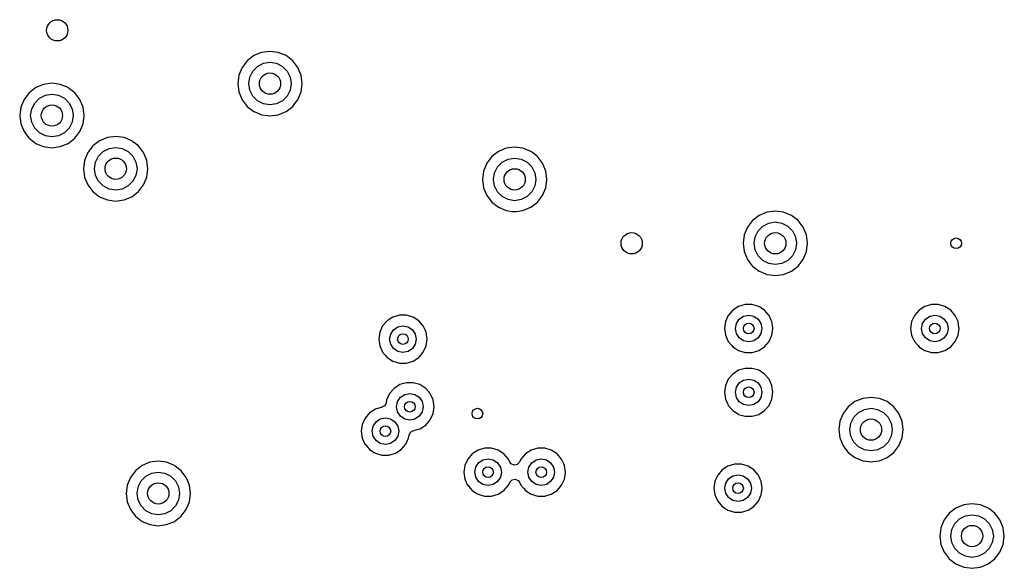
# Model space of a CAD drawing. Extents: x 0.4 to 10.6, y -8.1 to -0.4.
# Tile 21 of 29: x 6.1 to 6.8, y -2 to -1.6. Entities that reach past the tile are written whole.
import ezdxf

# ---------------------------------------------------------------- set-up
doc = ezdxf.new("R2010")
doc.units = 0
doc.header["$MEASUREMENT"] = 0
doc.layers.add('BLACK', color=7, linetype='CONTINUOUS')

msp = doc.modelspace()

# ---------------------------------------------------------------- linework, layer by layer
at = {"layer": 'BLACK', "linetype": 'CONTINUOUS'}
for p, q in [((6.25591, -1.61001), (6.24973, -1.61082)), ((6.26208, -1.61082), (6.25591, -1.61001)), ((6.25591, -1.61001), (6.25591, -1.61001)), ((6.23904, -1.617), (6.23525, -1.62194)), ((6.24398, -1.61321), (6.23904, -1.617)), ((6.23904, -1.617), (6.23904, -1.617)), ((6.24973, -1.61083), (6.24398, -1.61321)), ((6.24398, -1.61321), (6.24398, -1.61321)), ((6.24973, -1.61082), (6.24973, -1.61083)), ((6.26208, -1.61083), (6.26208, -1.61082)), ((6.26783, -1.61321), (6.26208, -1.61083)), ((6.26909, -1.61417), (6.26783, -1.61321)), ((6.27277, -1.617), (6.26909, -1.61417)), ((6.27656, -1.62194), (6.27277, -1.617)), ((6.27277, -1.617), (6.27277, -1.617)), ((6.27277, -1.617), (6.27277, -1.617)), ((6.27277, -1.617), (6.27277, -1.617)), ((6.27277, -1.617), (6.27277, -1.617)), ((6.23525, -1.62194), (6.23287, -1.62769)), ((6.23525, -1.62194), (6.23525, -1.62194)), ((6.24093, -1.62899), (6.24317, -1.6246)), ((6.24317, -1.6246), (6.24665, -1.62112)), ((6.24665, -1.62112), (6.25104, -1.61888)), ((6.25104, -1.61888), (6.25591, -1.61811)), ((6.25591, -1.61811), (6.26077, -1.61888)), ((6.26077, -1.61888), (6.26516, -1.62112)), ((6.26516, -1.62112), (6.26865, -1.6246)), ((6.26865, -1.6246), (6.27088, -1.62899)), ((6.27782, -1.62498), (6.27656, -1.62194)), ((6.27656, -1.62194), (6.27656, -1.62194)), ((6.27894, -1.62769), (6.27782, -1.62498)), ((6.23287, -1.62769), (6.23206, -1.63386)), ((6.23287, -1.62769), (6.23287, -1.62769)), ((6.24016, -1.63386), (6.24093, -1.62899)), ((6.27088, -1.62899), (6.27165, -1.63386)), ((6.27975, -1.63386), (6.27894, -1.62769)), ((6.08257, -1.63683), (6.07763, -1.64062)), ((6.08832, -1.63445), (6.08257, -1.63683)), ((6.08257, -1.63683), (6.08257, -1.63683)), ((6.09449, -1.63363), (6.08832, -1.63445)), ((6.08832, -1.63445), (6.08832, -1.63445)), ((6.09619, -1.63386), (6.09449, -1.63363)), ((6.09449, -1.63363), (6.09449, -1.63363)), ((6.10066, -1.63445), (6.09619, -1.63386)), ((6.10641, -1.63683), (6.10066, -1.63445)), ((6.10066, -1.63445), (6.10066, -1.63445)), ((6.10752, -1.63768), (6.10641, -1.63683)), ((6.10641, -1.63683), (6.10641, -1.63683)), ((6.10641, -1.63683), (6.10641, -1.63683)), ((6.11135, -1.64062), (6.10752, -1.63768)), ((6.23206, -1.63386), (6.23206, -1.63386)), ((6.23206, -1.63386), (6.23287, -1.64003)), ((6.24093, -1.63872), (6.24016, -1.63386)), ((6.24317, -1.64311), (6.24093, -1.63872)), ((6.27088, -1.63872), (6.26865, -1.64311)), ((6.27165, -1.63386), (6.27088, -1.63872)), ((6.27894, -1.64003), (6.27975, -1.63386)), ((6.07384, -1.64556), (6.07146, -1.65131)), ((6.07763, -1.64062), (6.07384, -1.64556)), ((6.07384, -1.64556), (6.07384, -1.64556)), ((6.07763, -1.64062), (6.07763, -1.64062)), ((6.08175, -1.64822), (6.08523, -1.64474)), ((6.08523, -1.64474), (6.08962, -1.6425)), ((6.08962, -1.6425), (6.09449, -1.64173)), ((6.09449, -1.64173), (6.09935, -1.6425)), ((6.09935, -1.6425), (6.10374, -1.64474)), ((6.10374, -1.64474), (6.10723, -1.64822)), ((6.11514, -1.64556), (6.11135, -1.64062)), ((6.11135, -1.64062), (6.11135, -1.64062)), ((6.11135, -1.64062), (6.11135, -1.64062)), ((6.11135, -1.64062), (6.11135, -1.64062)), ((6.11135, -1.64062), (6.11135, -1.64062)), ((6.11565, -1.64678), (6.11514, -1.64556)), ((6.11514, -1.64556), (6.11514, -1.64556)), ((6.11752, -1.65131), (6.11565, -1.64678)), ((6.23287, -1.64003), (6.23287, -1.64003)), ((6.23287, -1.64003), (6.23525, -1.64578)), ((6.23525, -1.64578), (6.23525, -1.64578)), ((6.23525, -1.64578), (6.23904, -1.65072)), ((6.24665, -1.6466), (6.24317, -1.64311)), ((6.25104, -1.64884), (6.24665, -1.6466)), ((6.26516, -1.6466), (6.26077, -1.64884)), ((6.26865, -1.64311), (6.26516, -1.6466)), ((6.27362, -1.64961), (6.27656, -1.64578)), ((6.27656, -1.64578), (6.27894, -1.64003)), ((6.07145, -1.65131), (6.07064, -1.65748)), ((6.07146, -1.65131), (6.07145, -1.65131)), ((6.07874, -1.65748), (6.07951, -1.65261)), ((6.07951, -1.65261), (6.08175, -1.64822)), ((6.10723, -1.64822), (6.10947, -1.65261)), ((6.10947, -1.65261), (6.11024, -1.65748)), ((6.11833, -1.65748), (6.11752, -1.65131)), ((6.23904, -1.65072), (6.23904, -1.65072)), ((6.23904, -1.65072), (6.24398, -1.65451)), ((6.25591, -1.64961), (6.25104, -1.64884)), ((6.26077, -1.64884), (6.25591, -1.64961)), ((6.26783, -1.65451), (6.27277, -1.65072)), ((6.27277, -1.65072), (6.27362, -1.64961)), ((6.07064, -1.65748), (6.07064, -1.65748)), ((6.07064, -1.65748), (6.07145, -1.66365)), ((6.07951, -1.66235), (6.07874, -1.65748)), ((6.11024, -1.65748), (6.10947, -1.66235)), ((6.11752, -1.66365), (6.11833, -1.65748)), ((6.24398, -1.65451), (6.24398, -1.65451)), ((6.24398, -1.65451), (6.24398, -1.65451)), ((6.24398, -1.65451), (6.24705, -1.65578)), ((6.24705, -1.65578), (6.24973, -1.65689)), ((6.24973, -1.65689), (6.25421, -1.65748)), ((6.25421, -1.65748), (6.25591, -1.6577)), ((6.25591, -1.6577), (6.2576, -1.65748)), ((6.25591, -1.6577), (6.25591, -1.6577)), ((6.25591, -1.6577), (6.25591, -1.6577)), ((6.2576, -1.65748), (6.26208, -1.65689)), ((6.26208, -1.65689), (6.26783, -1.65451)), ((6.07145, -1.66365), (6.07146, -1.66365)), ((6.07146, -1.66365), (6.07384, -1.6694)), ((6.08175, -1.66674), (6.07951, -1.66235)), ((6.08523, -1.67022), (6.08175, -1.66674)), ((6.10723, -1.66674), (6.10374, -1.67022)), ((6.10947, -1.66235), (6.10723, -1.66674)), ((6.11514, -1.6694), (6.11752, -1.66365)), ((6.07384, -1.6694), (6.07384, -1.6694)), ((6.07384, -1.6694), (6.07722, -1.67382)), ((6.07722, -1.67382), (6.07763, -1.67434)), ((6.07763, -1.67434), (6.08257, -1.67813)), ((6.08962, -1.67246), (6.08523, -1.67022)), ((6.09449, -1.67323), (6.08962, -1.67246)), ((6.09935, -1.67246), (6.09449, -1.67323)), ((6.10374, -1.67022), (6.09935, -1.67246)), ((6.10641, -1.67813), (6.11135, -1.67434)), ((6.11135, -1.67434), (6.11514, -1.6694)), ((6.12981, -1.6762), (6.12487, -1.67999)), ((6.13556, -1.67382), (6.12981, -1.6762)), ((6.12981, -1.6762), (6.12981, -1.6762)), ((6.14173, -1.673), (6.13556, -1.67382)), ((6.13556, -1.67382), (6.13556, -1.67382)), ((6.1479, -1.67382), (6.14173, -1.673)), ((6.14173, -1.673), (6.14173, -1.673)), ((6.15366, -1.6762), (6.1479, -1.67382)), ((6.1479, -1.67382), (6.1479, -1.67382)), ((6.1542, -1.67661), (6.15366, -1.6762)), ((6.15366, -1.6762), (6.15366, -1.6762)), ((6.15366, -1.6762), (6.15366, -1.6762)), ((6.08257, -1.67813), (6.08257, -1.67813)), ((6.08257, -1.67813), (6.08257, -1.67813)), ((6.08257, -1.67813), (6.08563, -1.6794)), ((6.08563, -1.6794), (6.08832, -1.68051)), ((6.08832, -1.68051), (6.09295, -1.68112)), ((6.09295, -1.68112), (6.09449, -1.68133)), ((6.09449, -1.68133), (6.09572, -1.68116)), ((6.09449, -1.68133), (6.09449, -1.68133)), ((6.09449, -1.68133), (6.09449, -1.68133)), ((6.09572, -1.68116), (6.10066, -1.68051)), ((6.10066, -1.68051), (6.10641, -1.67813)), ((6.12487, -1.67999), (6.12108, -1.68493)), ((6.12487, -1.67999), (6.12487, -1.67999)), ((6.13248, -1.68411), (6.13687, -1.68187)), ((6.13687, -1.68187), (6.14173, -1.6811)), ((6.14173, -1.6811), (6.1466, -1.68187)), ((6.1466, -1.68187), (6.15099, -1.68411)), ((6.15859, -1.67999), (6.1542, -1.67661)), ((6.16238, -1.68493), (6.15859, -1.67999)), ((6.15859, -1.67999), (6.15859, -1.67999)), ((6.15859, -1.67999), (6.15859, -1.67999)), ((6.15859, -1.67999), (6.15859, -1.67999)), ((6.15859, -1.67999), (6.15859, -1.67999)), ((6.43084, -1.68169), (6.42509, -1.68407)), ((6.43701, -1.68088), (6.43084, -1.68169)), ((6.43084, -1.68169), (6.43084, -1.68169)), ((6.44318, -1.68169), (6.43701, -1.68088)), ((6.43701, -1.68088), (6.43701, -1.68088)), ((6.44893, -1.68407), (6.44318, -1.68169)), ((6.44318, -1.68169), (6.44318, -1.68169)), ((6.1187, -1.69068), (6.11789, -1.69685)), ((6.12108, -1.68493), (6.1187, -1.69068)), ((6.1187, -1.69068), (6.1187, -1.69068)), ((6.12108, -1.68493), (6.12108, -1.68493)), ((6.12676, -1.69198), (6.12899, -1.68759)), ((6.12899, -1.68759), (6.13248, -1.68411)), ((6.15099, -1.68411), (6.15447, -1.68759)), ((6.15447, -1.68759), (6.15671, -1.69198)), ((6.16446, -1.68994), (6.16238, -1.68493)), ((6.16238, -1.68493), (6.16238, -1.68493)), ((6.16477, -1.69068), (6.16446, -1.68994)), ((6.16558, -1.69685), (6.16477, -1.69068)), ((6.42015, -1.68786), (6.41636, -1.6928)), ((6.42509, -1.68407), (6.42015, -1.68786)), ((6.42015, -1.68786), (6.42015, -1.68786)), ((6.42509, -1.68407), (6.42509, -1.68407)), ((6.42775, -1.69198), (6.43214, -1.68975)), ((6.43214, -1.68975), (6.43701, -1.68898)), ((6.43701, -1.68898), (6.44187, -1.68975)), ((6.44187, -1.68975), (6.44626, -1.69198)), ((6.45034, -1.68515), (6.44893, -1.68407)), ((6.44893, -1.68407), (6.44893, -1.68407)), ((6.44893, -1.68407), (6.44893, -1.68407)), ((6.45387, -1.68786), (6.45034, -1.68515)), ((6.45766, -1.6928), (6.45387, -1.68786)), ((6.45387, -1.68786), (6.45387, -1.68786)), ((6.45387, -1.68786), (6.45387, -1.68786)), ((6.45387, -1.68786), (6.45387, -1.68786)), ((6.45387, -1.68786), (6.45387, -1.68786)), ((6.11789, -1.69685), (6.11789, -1.69685)), ((6.11789, -1.69685), (6.1187, -1.70302)), ((6.12598, -1.69685), (6.12676, -1.69198)), ((6.12676, -1.70172), (6.12598, -1.69685)), ((6.15671, -1.69198), (6.15748, -1.69685)), ((6.15748, -1.69685), (6.15671, -1.70172)), ((6.16477, -1.70302), (6.16558, -1.69685)), ((6.41636, -1.6928), (6.41397, -1.69855)), ((6.41636, -1.6928), (6.41636, -1.6928)), ((6.42203, -1.69986), (6.42427, -1.69547)), ((6.42427, -1.69547), (6.42775, -1.69198)), ((6.44626, -1.69198), (6.44975, -1.69547)), ((6.44975, -1.69547), (6.45199, -1.69986)), ((6.4596, -1.69749), (6.45766, -1.6928)), ((6.45766, -1.6928), (6.45766, -1.6928)), ((6.46004, -1.69855), (6.4596, -1.69749)), ((6.1187, -1.70302), (6.1187, -1.70302)), ((6.1187, -1.70302), (6.12108, -1.70877)), ((6.12899, -1.70611), (6.12676, -1.70172)), ((6.15671, -1.70172), (6.15447, -1.70611)), ((6.16238, -1.70877), (6.16406, -1.70472)), ((6.16406, -1.70472), (6.16477, -1.70302)), ((6.41397, -1.69855), (6.41316, -1.70472)), ((6.41316, -1.70472), (6.41316, -1.70472)), ((6.41316, -1.70472), (6.41397, -1.7109)), ((6.41397, -1.69855), (6.41397, -1.69855)), ((6.42126, -1.70472), (6.42203, -1.69986)), ((6.42203, -1.70959), (6.42126, -1.70472)), ((6.45199, -1.69986), (6.45276, -1.70472)), ((6.45276, -1.70472), (6.45199, -1.70959)), ((6.46085, -1.70472), (6.46004, -1.69855)), ((6.46004, -1.7109), (6.46085, -1.70472)), ((6.12108, -1.70877), (6.12108, -1.70877)), ((6.12108, -1.70877), (6.12403, -1.71262)), ((6.12403, -1.71262), (6.12487, -1.71371)), ((6.13248, -1.70959), (6.12899, -1.70611)), ((6.13687, -1.71183), (6.13248, -1.70959)), ((6.14173, -1.7126), (6.13687, -1.71183)), ((6.1466, -1.71183), (6.14173, -1.7126)), ((6.15099, -1.70959), (6.1466, -1.71183)), ((6.15447, -1.70611), (6.15099, -1.70959)), ((6.15859, -1.71371), (6.16238, -1.70877)), ((6.41397, -1.7109), (6.41397, -1.7109)), ((6.41397, -1.7109), (6.41636, -1.71665)), ((6.42427, -1.71398), (6.42203, -1.70959)), ((6.45199, -1.70959), (6.44975, -1.71398)), ((6.45771, -1.71654), (6.46004, -1.7109)), ((6.12487, -1.71371), (6.12981, -1.7175)), ((6.12981, -1.7175), (6.13556, -1.71988)), ((6.13556, -1.71988), (6.14019, -1.72049)), ((6.14297, -1.72053), (6.1479, -1.71988)), ((6.1479, -1.71988), (6.15366, -1.7175)), ((6.15366, -1.7175), (6.15859, -1.71371)), ((6.41636, -1.71665), (6.41636, -1.71665)), ((6.41636, -1.71665), (6.41884, -1.71988)), ((6.41884, -1.71988), (6.42015, -1.72159)), ((6.42775, -1.71746), (6.42427, -1.71398)), ((6.43214, -1.7197), (6.42775, -1.71746)), ((6.43701, -1.72047), (6.43214, -1.7197)), ((6.44187, -1.7197), (6.43701, -1.72047)), ((6.44626, -1.71746), (6.44187, -1.7197)), ((6.44975, -1.71398), (6.44626, -1.71746)), ((6.45387, -1.72159), (6.45766, -1.71665)), ((6.45766, -1.71665), (6.45771, -1.71654)), ((6.14019, -1.72049), (6.14173, -1.7207)), ((6.14173, -1.7207), (6.14297, -1.72053)), ((6.14173, -1.7207), (6.14173, -1.7207)), ((6.14173, -1.7207), (6.14173, -1.7207)), ((6.42015, -1.72159), (6.42509, -1.72538)), ((6.42509, -1.72538), (6.43084, -1.72776)), ((6.44318, -1.72776), (6.44893, -1.72538)), ((6.44893, -1.72538), (6.45387, -1.72159)), ((6.43084, -1.72776), (6.43546, -1.72837)), ((6.43546, -1.72837), (6.43701, -1.72857)), ((6.43701, -1.72857), (6.43824, -1.72841)), ((6.43701, -1.72857), (6.43701, -1.72857)), ((6.43701, -1.72857), (6.43701, -1.72857)), ((6.43824, -1.72841), (6.44318, -1.72776)), ((6.618, -1.73132), (6.61306, -1.73511)), ((6.62375, -1.72894), (6.618, -1.73132)), ((6.618, -1.73132), (6.618, -1.73132)), ((6.62992, -1.72812), (6.62375, -1.72894)), ((6.62375, -1.72894), (6.62375, -1.72894)), ((6.63609, -1.72894), (6.62992, -1.72812)), ((6.62992, -1.72812), (6.62992, -1.72812)), ((6.64184, -1.73132), (6.63609, -1.72894)), ((6.63609, -1.72894), (6.63609, -1.72894)), ((6.64678, -1.73511), (6.64184, -1.73132)), ((6.60927, -1.74005), (6.60689, -1.7458)), ((6.61306, -1.73511), (6.60927, -1.74005)), ((6.60927, -1.74005), (6.60927, -1.74005)), ((6.61306, -1.73511), (6.61306, -1.73511)), ((6.61718, -1.74271), (6.62066, -1.73923)), ((6.62066, -1.73923), (6.62505, -1.73699)), ((6.62505, -1.73699), (6.62992, -1.73622)), ((6.62992, -1.73622), (6.63479, -1.73699)), ((6.63479, -1.73699), (6.63918, -1.73923)), ((6.63918, -1.73923), (6.64266, -1.74271)), ((6.65057, -1.74005), (6.64678, -1.73511)), ((6.64678, -1.73511), (6.64678, -1.73511)), ((6.64678, -1.73511), (6.64678, -1.73511)), ((6.64678, -1.73511), (6.64678, -1.73511)), ((6.64678, -1.73511), (6.64678, -1.73511)), ((6.65202, -1.74354), (6.65057, -1.74005)), ((6.65057, -1.74005), (6.65057, -1.74005)), ((6.60689, -1.7458), (6.60608, -1.75197)), ((6.60689, -1.7458), (6.60689, -1.7458)), ((6.61417, -1.75197), (6.61494, -1.7471)), ((6.61494, -1.7471), (6.61718, -1.74271)), ((6.64266, -1.74271), (6.6449, -1.7471)), ((6.6449, -1.7471), (6.64567, -1.75197)), ((6.65225, -1.74409), (6.65202, -1.74354)), ((6.65295, -1.7458), (6.65225, -1.74409)), ((6.65377, -1.75197), (6.65295, -1.7458)), ((6.60608, -1.75197), (6.60608, -1.75197)), ((6.60608, -1.75197), (6.60689, -1.75814)), ((6.61494, -1.75683), (6.61417, -1.75197)), ((6.64567, -1.75197), (6.6449, -1.75683)), ((6.65295, -1.75814), (6.65377, -1.75197)), ((6.60689, -1.75814), (6.60689, -1.75814)), ((6.60689, -1.75814), (6.60927, -1.76389)), ((6.61718, -1.76122), (6.61494, -1.75683)), ((6.62066, -1.76471), (6.61718, -1.76122)), ((6.64266, -1.76122), (6.63918, -1.76471)), ((6.6449, -1.75683), (6.64266, -1.76122)), ((6.65057, -1.76389), (6.65295, -1.75814)), ((6.60927, -1.76389), (6.60927, -1.76389)), ((6.60927, -1.76389), (6.61266, -1.76831)), ((6.61266, -1.76831), (6.61306, -1.76883)), ((6.61306, -1.76883), (6.618, -1.77262)), ((6.62505, -1.76695), (6.62066, -1.76471)), ((6.62992, -1.76772), (6.62505, -1.76695)), ((6.63479, -1.76695), (6.62992, -1.76772)), ((6.63918, -1.76471), (6.63479, -1.76695)), ((6.64184, -1.77262), (6.64678, -1.76883)), ((6.64678, -1.76883), (6.65057, -1.76389)), ((6.618, -1.77262), (6.618, -1.77262)), ((6.618, -1.77262), (6.618, -1.77262)), ((6.618, -1.77262), (6.61985, -1.77338)), ((6.61985, -1.77338), (6.62375, -1.775)), ((6.62375, -1.775), (6.62822, -1.77559)), ((6.62822, -1.77559), (6.62992, -1.77581)), ((6.62992, -1.77581), (6.63162, -1.77559)), ((6.62992, -1.77581), (6.62992, -1.77581)), ((6.62992, -1.77581), (6.62992, -1.77581)), ((6.63162, -1.77559), (6.63609, -1.775)), ((6.63609, -1.775), (6.64184, -1.77262)), ((6.60279, -1.79866), (6.5985, -1.80142)), ((6.60769, -1.79722), (6.60279, -1.79866)), ((6.60279, -1.79866), (6.60279, -1.79866)), ((6.61279, -1.79722), (6.60769, -1.79722)), ((6.60769, -1.79722), (6.60769, -1.79722)), ((6.61755, -1.79862), (6.61279, -1.79722)), ((6.61279, -1.79722), (6.61279, -1.79722)), ((6.61768, -1.79866), (6.61755, -1.79862)), ((6.62197, -1.80142), (6.61768, -1.79866)), ((6.61768, -1.79866), (6.61768, -1.79866)), ((6.61768, -1.79866), (6.61768, -1.79866)), ((6.74059, -1.79866), (6.7363, -1.80142)), ((6.74548, -1.79722), (6.74059, -1.79866)), ((6.74059, -1.79866), (6.74059, -1.79866)), ((6.75058, -1.79722), (6.74548, -1.79722)), ((6.74548, -1.79722), (6.74548, -1.79722)), ((6.75535, -1.79862), (6.75058, -1.79722)), ((6.75058, -1.79722), (6.75058, -1.79722)), ((6.75548, -1.79866), (6.75535, -1.79862)), ((6.75977, -1.80142), (6.75548, -1.79866)), ((6.75548, -1.79866), (6.75548, -1.79866)), ((6.75548, -1.79866), (6.75548, -1.79866)), ((6.34689, -1.80654), (6.3426, -1.80929)), ((6.35178, -1.8051), (6.34689, -1.80654)), ((6.34689, -1.80654), (6.34689, -1.80654)), ((6.35688, -1.8051), (6.35178, -1.8051)), ((6.35178, -1.8051), (6.35178, -1.8051)), ((6.36165, -1.8065), (6.35688, -1.8051)), ((6.35688, -1.8051), (6.35688, -1.8051)), ((6.36177, -1.80654), (6.36165, -1.8065)), ((6.36606, -1.80929), (6.36177, -1.80654)), ((6.36177, -1.80654), (6.36177, -1.80654)), ((6.36177, -1.80654), (6.36177, -1.80654)), ((6.59516, -1.80527), (6.59304, -1.80991)), ((6.5985, -1.80142), (6.59516, -1.80527)), ((6.60328, -1.808), (6.60647, -1.80587)), ((6.60647, -1.80587), (6.61024, -1.80512)), ((6.61024, -1.80512), (6.614, -1.80587)), ((6.614, -1.80587), (6.6172, -1.808)), ((6.62531, -1.80527), (6.62197, -1.80142)), ((6.62197, -1.80142), (6.62197, -1.80142)), ((6.62197, -1.80142), (6.62197, -1.80142)), ((6.62692, -1.80879), (6.62531, -1.80527)), ((6.73296, -1.80527), (6.73084, -1.80991)), ((6.7363, -1.80142), (6.73296, -1.80527)), ((6.74107, -1.808), (6.74426, -1.80587)), ((6.74426, -1.80587), (6.74803, -1.80512)), ((6.74803, -1.80512), (6.7518, -1.80587)), ((6.7518, -1.80587), (6.75499, -1.808)), ((6.76311, -1.80527), (6.75977, -1.80142)), ((6.75977, -1.80142), (6.75977, -1.80142)), ((6.75977, -1.80142), (6.75977, -1.80142)), ((6.76471, -1.80879), (6.76311, -1.80527)), ((6.33926, -1.81315), (6.33714, -1.81779)), ((6.3426, -1.80929), (6.33926, -1.81315)), ((6.34737, -1.81587), (6.35056, -1.81374)), ((6.35056, -1.81374), (6.35433, -1.81299)), ((6.35433, -1.81299), (6.3581, -1.81374)), ((6.3581, -1.81374), (6.36129, -1.81587)), ((6.3694, -1.81315), (6.36606, -1.80929)), ((6.36606, -1.80929), (6.36606, -1.80929)), ((6.36606, -1.80929), (6.36606, -1.80929)), ((6.37023, -1.81496), (6.3694, -1.81315)), ((6.59304, -1.80991), (6.59232, -1.81496)), ((6.60039, -1.81496), (6.60114, -1.81119)), ((6.60114, -1.81119), (6.60328, -1.808)), ((6.6172, -1.808), (6.61933, -1.81119)), ((6.61933, -1.81119), (6.62008, -1.81496)), ((6.62743, -1.80991), (6.62692, -1.80879)), ((6.62807, -1.81437), (6.62743, -1.80991)), ((6.62815, -1.81496), (6.62807, -1.81437)), ((6.73084, -1.80991), (6.73011, -1.81496)), ((6.73819, -1.81496), (6.73894, -1.81119)), ((6.73894, -1.81119), (6.74107, -1.808)), ((6.75499, -1.808), (6.75712, -1.81119)), ((6.75712, -1.81119), (6.75787, -1.81496)), ((6.76522, -1.80991), (6.76471, -1.80879)), ((6.76587, -1.81437), (6.76522, -1.80991)), ((6.76595, -1.81496), (6.76587, -1.81437)), ((6.33714, -1.81779), (6.33641, -1.82283)), ((6.34449, -1.82283), (6.34524, -1.81907)), ((6.34524, -1.81907), (6.34737, -1.81587)), ((6.36129, -1.81587), (6.36342, -1.81907)), ((6.36342, -1.81907), (6.36417, -1.82283)), ((6.37074, -1.81607), (6.37023, -1.81496)), ((6.37152, -1.81779), (6.37074, -1.81607)), ((6.37225, -1.82283), (6.37152, -1.81779)), ((6.59232, -1.81496), (6.59232, -1.81496)), ((6.59232, -1.81496), (6.59304, -1.82001)), ((6.59304, -1.82001), (6.59354, -1.8211)), ((6.59354, -1.8211), (6.59516, -1.82465)), ((6.60114, -1.81873), (6.60039, -1.81496)), ((6.60328, -1.82192), (6.60114, -1.81873)), ((6.60647, -1.82405), (6.60328, -1.82192)), ((6.6172, -1.82192), (6.614, -1.82405)), ((6.61933, -1.81873), (6.6172, -1.82192)), ((6.62008, -1.81496), (6.61933, -1.81873)), ((6.62531, -1.82465), (6.62743, -1.82001)), ((6.62743, -1.82001), (6.62815, -1.81496)), ((6.62815, -1.81496), (6.62815, -1.81496)), ((6.73011, -1.81496), (6.73011, -1.81496)), ((6.73011, -1.81496), (6.73084, -1.82001)), ((6.73084, -1.82001), (6.73134, -1.8211)), ((6.73134, -1.8211), (6.73296, -1.82465)), ((6.73894, -1.81873), (6.73819, -1.81496)), ((6.74107, -1.82192), (6.73894, -1.81873)), ((6.74426, -1.82405), (6.74107, -1.82192)), ((6.75499, -1.82192), (6.7518, -1.82405)), ((6.75712, -1.81873), (6.75499, -1.82192)), ((6.75787, -1.81496), (6.75712, -1.81873)), ((6.76311, -1.82465), (6.76522, -1.82001)), ((6.76522, -1.82001), (6.76595, -1.81496)), ((6.76595, -1.81496), (6.76595, -1.81496)), ((6.33641, -1.82283), (6.33641, -1.82283)), ((6.33641, -1.82283), (6.33714, -1.82788)), ((6.33714, -1.82788), (6.33894, -1.83182)), ((6.34524, -1.8266), (6.34449, -1.82283)), ((6.34737, -1.82979), (6.34524, -1.8266)), ((6.36342, -1.8266), (6.36129, -1.82979)), ((6.36417, -1.82283), (6.36342, -1.8266)), ((6.3694, -1.83252), (6.37152, -1.82788)), ((6.37152, -1.82788), (6.37199, -1.82465)), ((6.37199, -1.82465), (6.37225, -1.82283)), ((6.37225, -1.82283), (6.37225, -1.82283)), ((6.59516, -1.82465), (6.59751, -1.82736)), ((6.59751, -1.82736), (6.5985, -1.8285)), ((6.5985, -1.8285), (6.60043, -1.82974)), ((6.61024, -1.8248), (6.60647, -1.82405)), ((6.614, -1.82405), (6.61024, -1.8248)), ((6.61768, -1.83126), (6.62197, -1.8285)), ((6.62197, -1.8285), (6.62531, -1.82465)), ((6.73296, -1.82465), (6.73531, -1.82736)), ((6.73531, -1.82736), (6.7363, -1.8285)), ((6.7363, -1.8285), (6.73823, -1.82974)), ((6.74803, -1.8248), (6.74426, -1.82405)), ((6.7518, -1.82405), (6.74803, -1.8248)), ((6.75548, -1.83126), (6.75977, -1.8285)), ((6.75977, -1.8285), (6.76311, -1.82465)), ((6.33894, -1.83182), (6.33926, -1.83252)), ((6.33926, -1.83252), (6.3411, -1.83465)), ((6.3411, -1.83465), (6.3426, -1.83638)), ((6.3426, -1.83638), (6.34689, -1.83913)), ((6.35056, -1.83193), (6.34737, -1.82979)), ((6.35433, -1.83268), (6.35056, -1.83193)), ((6.3581, -1.83193), (6.35433, -1.83268)), ((6.36129, -1.82979), (6.3581, -1.83193)), ((6.36177, -1.83913), (6.36606, -1.83638)), ((6.36606, -1.83638), (6.36756, -1.83465)), ((6.36756, -1.83465), (6.3694, -1.83252)), ((6.60043, -1.82974), (6.60279, -1.83126)), ((6.60279, -1.83126), (6.60769, -1.8327)), ((6.60769, -1.8327), (6.60769, -1.8327)), ((6.60769, -1.8327), (6.61279, -1.8327)), ((6.61279, -1.8327), (6.61768, -1.83126)), ((6.61279, -1.8327), (6.61279, -1.8327)), ((6.73823, -1.82974), (6.74059, -1.83126)), ((6.74059, -1.83126), (6.74548, -1.8327)), ((6.74548, -1.8327), (6.74548, -1.8327)), ((6.74548, -1.8327), (6.75058, -1.8327)), ((6.75058, -1.8327), (6.75548, -1.83126)), ((6.75058, -1.8327), (6.75058, -1.8327)), ((6.34689, -1.83913), (6.34689, -1.83913)), ((6.34689, -1.83913), (6.35178, -1.84057)), ((6.35178, -1.84057), (6.35178, -1.84057)), ((6.35178, -1.84057), (6.35688, -1.84057)), ((6.35688, -1.84057), (6.36177, -1.83913)), ((6.35688, -1.84057), (6.35688, -1.84057)), ((6.5985, -1.84866), (6.59516, -1.85252)), ((6.60279, -1.84591), (6.5985, -1.84866)), ((6.60769, -1.84447), (6.60279, -1.84591)), ((6.60279, -1.84591), (6.60279, -1.84591)), ((6.61279, -1.84447), (6.60769, -1.84447)), ((6.60769, -1.84447), (6.60769, -1.84447)), ((6.61768, -1.84591), (6.61279, -1.84447)), ((6.61279, -1.84447), (6.61279, -1.84447)), ((6.62197, -1.84866), (6.61768, -1.84591)), ((6.61768, -1.84591), (6.61768, -1.84591)), ((6.61768, -1.84591), (6.61768, -1.84591)), ((6.61768, -1.84591), (6.61768, -1.84591)), ((6.62531, -1.85252), (6.62197, -1.84866)), ((6.62197, -1.84866), (6.62197, -1.84866)), ((6.62197, -1.84866), (6.62197, -1.84866)), ((6.352, -1.85654), (6.34771, -1.8593)), ((6.35689, -1.85511), (6.352, -1.85654)), ((6.352, -1.85654), (6.352, -1.85654)), ((6.36199, -1.85511), (6.35689, -1.85511)), ((6.35689, -1.85511), (6.35689, -1.85511)), ((6.36688, -1.85654), (6.36199, -1.85511)), ((6.36199, -1.85511), (6.36199, -1.85511)), ((6.36689, -1.85654), (6.36688, -1.85654)), ((6.36688, -1.85654), (6.36688, -1.85654)), ((6.37118, -1.8593), (6.36689, -1.85654)), ((6.36689, -1.85654), (6.36689, -1.85654)), ((6.59304, -1.85716), (6.59232, -1.8622)), ((6.59516, -1.85252), (6.59304, -1.85716)), ((6.60114, -1.85844), (6.60328, -1.85525)), ((6.60328, -1.85525), (6.60647, -1.85311)), ((6.60647, -1.85311), (6.61024, -1.85236)), ((6.61024, -1.85236), (6.614, -1.85311)), ((6.614, -1.85311), (6.6172, -1.85525)), ((6.6172, -1.85525), (6.61933, -1.85844)), ((6.62743, -1.85716), (6.62531, -1.85252)), ((6.62531, -1.85252), (6.62531, -1.85252)), ((6.62815, -1.8622), (6.62743, -1.85716)), ((6.34437, -1.86315), (6.34225, -1.86779)), ((6.34771, -1.8593), (6.34437, -1.86315)), ((6.35248, -1.86588), (6.35567, -1.86375)), ((6.35567, -1.86375), (6.35944, -1.863)), ((6.35944, -1.863), (6.36321, -1.86375)), ((6.36321, -1.86375), (6.3664, -1.86588)), ((6.37369, -1.8622), (6.37118, -1.8593)), ((6.37118, -1.8593), (6.37118, -1.8593)), ((6.37118, -1.8593), (6.37118, -1.8593)), ((6.37452, -1.86315), (6.37369, -1.8622)), ((6.37639, -1.86725), (6.37452, -1.86315)), ((6.59232, -1.8622), (6.59232, -1.8622)), ((6.59232, -1.8622), (6.59304, -1.86725)), ((6.60039, -1.8622), (6.60114, -1.85844)), ((6.60114, -1.86597), (6.60039, -1.8622)), ((6.61933, -1.85844), (6.62008, -1.8622)), ((6.62008, -1.8622), (6.61933, -1.86597)), ((6.62743, -1.86725), (6.62767, -1.86557)), ((6.62767, -1.86557), (6.62815, -1.8622)), ((6.62815, -1.8622), (6.62815, -1.8622)), ((6.34088, -1.87208), (6.33904, -1.87305)), ((6.34194, -1.86992), (6.34088, -1.87208)), ((6.34225, -1.86779), (6.34194, -1.86992)), ((6.3496, -1.87284), (6.35035, -1.86908)), ((6.35035, -1.87661), (6.3496, -1.87284)), ((6.35035, -1.86908), (6.35248, -1.86588)), ((6.3664, -1.86588), (6.36853, -1.86908)), ((6.36853, -1.86908), (6.36928, -1.87284)), ((6.36928, -1.87284), (6.36853, -1.87661)), ((6.37663, -1.86779), (6.37639, -1.86725)), ((6.37736, -1.87284), (6.37663, -1.86779)), ((6.3771, -1.87464), (6.37736, -1.87284)), ((6.37736, -1.87284), (6.37736, -1.87284)), ((6.59304, -1.86725), (6.59478, -1.87104)), ((6.59478, -1.87104), (6.59516, -1.87189)), ((6.59516, -1.87189), (6.59843, -1.87567)), ((6.60328, -1.86916), (6.60114, -1.86597)), ((6.60647, -1.8713), (6.60328, -1.86916)), ((6.61024, -1.87205), (6.60647, -1.8713)), ((6.614, -1.8713), (6.61024, -1.87205)), ((6.6172, -1.86916), (6.614, -1.8713)), ((6.61933, -1.86597), (6.6172, -1.86916)), ((6.62197, -1.87575), (6.62531, -1.87189)), ((6.62531, -1.87189), (6.62743, -1.86725)), ((6.68393, -1.8729), (6.68014, -1.87784)), ((6.68886, -1.86911), (6.68393, -1.8729)), ((6.68393, -1.8729), (6.68393, -1.8729)), ((6.69462, -1.86673), (6.68886, -1.86911)), ((6.68886, -1.86911), (6.68886, -1.86911)), ((6.70079, -1.86592), (6.69462, -1.86673)), ((6.69462, -1.86673), (6.69462, -1.86673)), ((6.70696, -1.86673), (6.70079, -1.86592)), ((6.70079, -1.86592), (6.70079, -1.86592)), ((6.71271, -1.86911), (6.70696, -1.86673)), ((6.70696, -1.86673), (6.70696, -1.86673)), ((6.71765, -1.8729), (6.71271, -1.86911)), ((6.72144, -1.87784), (6.71765, -1.8729)), ((6.71765, -1.8729), (6.71765, -1.8729)), ((6.71765, -1.8729), (6.71765, -1.8729)), ((6.71765, -1.8729), (6.71765, -1.8729)), ((6.71765, -1.8729), (6.71765, -1.8729)), ((6.32961, -1.8774), (6.32627, -1.88125)), ((6.3339, -1.87464), (6.32961, -1.8774)), ((6.33906, -1.87312), (6.3339, -1.87464)), ((6.3339, -1.87464), (6.3339, -1.87464)), ((6.33904, -1.87305), (6.33906, -1.87312)), ((6.35248, -1.8798), (6.35035, -1.87661)), ((6.35567, -1.88194), (6.35248, -1.8798)), ((6.3664, -1.8798), (6.36321, -1.88194)), ((6.36853, -1.87661), (6.3664, -1.8798)), ((6.37452, -1.88253), (6.37663, -1.87789)), ((6.37663, -1.87789), (6.3771, -1.87464)), ((6.59843, -1.87567), (6.5985, -1.87575)), ((6.5985, -1.87575), (6.60186, -1.8779)), ((6.60186, -1.8779), (6.60279, -1.8785)), ((6.60279, -1.8785), (6.60769, -1.87994)), ((6.60769, -1.87994), (6.60769, -1.87994)), ((6.60769, -1.87994), (6.61279, -1.87994)), ((6.61279, -1.87994), (6.61768, -1.8785)), ((6.61279, -1.87994), (6.61279, -1.87994)), ((6.61768, -1.8785), (6.62197, -1.87575)), ((6.68014, -1.87784), (6.67775, -1.88359)), ((6.68014, -1.87784), (6.68014, -1.87784)), ((6.68805, -1.88051), (6.69153, -1.87702)), ((6.69153, -1.87702), (6.69592, -1.87479)), ((6.69592, -1.87479), (6.70079, -1.87402)), ((6.70079, -1.87402), (6.70565, -1.87479)), ((6.70565, -1.87479), (6.71004, -1.87702)), ((6.71004, -1.87702), (6.71353, -1.88051)), ((6.72382, -1.88359), (6.72144, -1.87784)), ((6.72144, -1.87784), (6.72144, -1.87784)), ((6.32415, -1.88589), (6.32343, -1.89094)), ((6.32627, -1.88125), (6.32415, -1.88589)), ((6.3315, -1.89094), (6.33225, -1.88717)), ((6.33225, -1.88717), (6.33439, -1.88398)), ((6.33439, -1.88398), (6.33758, -1.88184)), ((6.33758, -1.88184), (6.34135, -1.88109)), ((6.34135, -1.88109), (6.34511, -1.88184)), ((6.34511, -1.88184), (6.34831, -1.88398)), ((6.34831, -1.88398), (6.35044, -1.88717)), ((6.35044, -1.88717), (6.35119, -1.89094)), ((6.35944, -1.88268), (6.35567, -1.88194)), ((6.36321, -1.88194), (6.35944, -1.88268)), ((6.36688, -1.88914), (6.37118, -1.88638)), ((6.37118, -1.88638), (6.37452, -1.88253)), ((6.67775, -1.88359), (6.67694, -1.88976)), ((6.67775, -1.88359), (6.67775, -1.88359)), ((6.68504, -1.88976), (6.68581, -1.8849)), ((6.68581, -1.8849), (6.68805, -1.88051)), ((6.71353, -1.88051), (6.71576, -1.8849)), ((6.71576, -1.8849), (6.71654, -1.88976)), ((6.72463, -1.88976), (6.72382, -1.88359)), ((6.72382, -1.88359), (6.72382, -1.88359)), ((6.32343, -1.89094), (6.32343, -1.89094)), ((6.32343, -1.89094), (6.32415, -1.89599)), ((6.33225, -1.8947), (6.3315, -1.89094)), ((6.33439, -1.8979), (6.33225, -1.8947)), ((6.35044, -1.8947), (6.34831, -1.8979)), ((6.35119, -1.89094), (6.35044, -1.8947)), ((6.35854, -1.89599), (6.35884, -1.89386)), ((6.35884, -1.89386), (6.35991, -1.8917)), ((6.35991, -1.8917), (6.36174, -1.89073)), ((6.36172, -1.89066), (6.36199, -1.89058)), ((6.36174, -1.89073), (6.36172, -1.89066)), ((6.36199, -1.89058), (6.36477, -1.88976)), ((6.36477, -1.88976), (6.36688, -1.88914)), ((6.67694, -1.88976), (6.67694, -1.88976)), ((6.67694, -1.88976), (6.67775, -1.89594)), ((6.68581, -1.89463), (6.68504, -1.88976)), ((6.68805, -1.89902), (6.68581, -1.89463)), ((6.71576, -1.89463), (6.71353, -1.89902)), ((6.71654, -1.88976), (6.71576, -1.89463)), ((6.72382, -1.89594), (6.72463, -1.88976)), ((6.32415, -1.89599), (6.3262, -1.90046)), ((6.3262, -1.90046), (6.32627, -1.90062)), ((6.32627, -1.90062), (6.32878, -1.90352)), ((6.33758, -1.90003), (6.33439, -1.8979)), ((6.34135, -1.90078), (6.33758, -1.90003)), ((6.34511, -1.90003), (6.34135, -1.90078)), ((6.34831, -1.8979), (6.34511, -1.90003)), ((6.35308, -1.90448), (6.35642, -1.90062)), ((6.35642, -1.90062), (6.35854, -1.89599)), ((6.67775, -1.89594), (6.67775, -1.89594)), ((6.67775, -1.89594), (6.68014, -1.90169)), ((6.68014, -1.90169), (6.68014, -1.90169)), ((6.68014, -1.90169), (6.68299, -1.9054)), ((6.69153, -1.9025), (6.68805, -1.89902)), ((6.71353, -1.89902), (6.71004, -1.9025)), ((6.71765, -1.90663), (6.72144, -1.90169)), ((6.72144, -1.90169), (6.72312, -1.89764)), ((6.72312, -1.89764), (6.72382, -1.89594)), ((6.32878, -1.90352), (6.32961, -1.90448)), ((6.32961, -1.90448), (6.33295, -1.90663)), ((6.33295, -1.90663), (6.3339, -1.90724)), ((6.3339, -1.90724), (6.3388, -1.90867)), ((6.3388, -1.90867), (6.3388, -1.90867)), ((6.3388, -1.90867), (6.3439, -1.90867)), ((6.3439, -1.90867), (6.34879, -1.90724)), ((6.3439, -1.90867), (6.3439, -1.90867)), ((6.34879, -1.90724), (6.35308, -1.90448)), ((6.40559, -1.90772), (6.40225, -1.91157)), ((6.40988, -1.90496), (6.40559, -1.90772)), ((6.41477, -1.90352), (6.40988, -1.90496)), ((6.40988, -1.90496), (6.40988, -1.90496)), ((6.41987, -1.90352), (6.41477, -1.90352)), ((6.41477, -1.90352), (6.41477, -1.90352)), ((6.42477, -1.90496), (6.41987, -1.90352)), ((6.41987, -1.90352), (6.41987, -1.90352)), ((6.42906, -1.90772), (6.42477, -1.90496)), ((6.42477, -1.90496), (6.42477, -1.90496)), ((6.42477, -1.90496), (6.42477, -1.90496)), ((6.42477, -1.90496), (6.42477, -1.90496)), ((6.4324, -1.91157), (6.42906, -1.90772)), ((6.42906, -1.90772), (6.42906, -1.90772)), ((6.42906, -1.90772), (6.42906, -1.90772)), ((6.44496, -1.90772), (6.44162, -1.91157)), ((6.44925, -1.90496), (6.44496, -1.90772)), ((6.45414, -1.90352), (6.44925, -1.90496)), ((6.44925, -1.90496), (6.44925, -1.90496)), ((6.45924, -1.90352), (6.45414, -1.90352)), ((6.45414, -1.90352), (6.45414, -1.90352)), ((6.46414, -1.90496), (6.45924, -1.90352)), ((6.45924, -1.90352), (6.45924, -1.90352)), ((6.46843, -1.90772), (6.46414, -1.90496)), ((6.46414, -1.90496), (6.46414, -1.90496)), ((6.46414, -1.90496), (6.46414, -1.90496)), ((6.46414, -1.90496), (6.46414, -1.90496)), ((6.47177, -1.91157), (6.46843, -1.90772)), ((6.46843, -1.90772), (6.46843, -1.90772)), ((6.46843, -1.90772), (6.46843, -1.90772)), ((6.68299, -1.9054), (6.68393, -1.90663)), ((6.68393, -1.90663), (6.68886, -1.91041)), ((6.69592, -1.90474), (6.69153, -1.9025)), ((6.70079, -1.90551), (6.69592, -1.90474)), ((6.70565, -1.90474), (6.70079, -1.90551)), ((6.71004, -1.9025), (6.70565, -1.90474)), ((6.71271, -1.91041), (6.71765, -1.90663)), ((6.16131, -1.91636), (6.15637, -1.92015)), ((6.16706, -1.91397), (6.16131, -1.91636)), ((6.16131, -1.91636), (6.16131, -1.91636)), ((6.17323, -1.91316), (6.16706, -1.91397)), ((6.16706, -1.91397), (6.16706, -1.91397)), ((6.1794, -1.91397), (6.17323, -1.91316)), ((6.17323, -1.91316), (6.17323, -1.91316)), ((6.18515, -1.91636), (6.1794, -1.91397)), ((6.1794, -1.91397), (6.1794, -1.91397)), ((6.18569, -1.91677), (6.18515, -1.91636)), ((6.18515, -1.91636), (6.18515, -1.91636)), ((6.18515, -1.91636), (6.18515, -1.91636)), ((6.40013, -1.91621), (6.3994, -1.92126)), ((6.40225, -1.91157), (6.40013, -1.91621)), ((6.40823, -1.91749), (6.41036, -1.9143)), ((6.41036, -1.9143), (6.41356, -1.91217)), ((6.41356, -1.91217), (6.41732, -1.91142)), ((6.41732, -1.91142), (6.42109, -1.91217)), ((6.42109, -1.91217), (6.42428, -1.9143)), ((6.42428, -1.9143), (6.42642, -1.91749)), ((6.43346, -1.91391), (6.4324, -1.91157)), ((6.43437, -1.91516), (6.43346, -1.91391)), ((6.43656, -1.91616), (6.43437, -1.91516)), ((6.43892, -1.91568), (6.43656, -1.91616)), ((6.44055, -1.91391), (6.43892, -1.91568)), ((6.44162, -1.91157), (6.44055, -1.91391)), ((6.4476, -1.91749), (6.44973, -1.9143)), ((6.44973, -1.9143), (6.45293, -1.91217)), ((6.45293, -1.91217), (6.45669, -1.91142)), ((6.45669, -1.91142), (6.46046, -1.91217)), ((6.46046, -1.91217), (6.46365, -1.9143)), ((6.46365, -1.9143), (6.46579, -1.91749)), ((6.47338, -1.91511), (6.47177, -1.91157)), ((6.47389, -1.91621), (6.47338, -1.91511)), ((6.47461, -1.92126), (6.47389, -1.91621)), ((6.59981, -1.91533), (6.59492, -1.91677)), ((6.60491, -1.91533), (6.59981, -1.91533)), ((6.59981, -1.91533), (6.59981, -1.91533)), ((6.60904, -1.91655), (6.60491, -1.91533)), ((6.60491, -1.91533), (6.60491, -1.91533)), ((6.60981, -1.91677), (6.60904, -1.91655)), ((6.68886, -1.91041), (6.68886, -1.91041)), ((6.68886, -1.91041), (6.68886, -1.91041)), ((6.68886, -1.91041), (6.69462, -1.9128)), ((6.69462, -1.9128), (6.69462, -1.9128)), ((6.69462, -1.9128), (6.69924, -1.91341)), ((6.69924, -1.91341), (6.70079, -1.91361)), ((6.70079, -1.91361), (6.70202, -1.91345)), ((6.70079, -1.91361), (6.70079, -1.91361)), ((6.70079, -1.91361), (6.70079, -1.91361)), ((6.70202, -1.91345), (6.70696, -1.9128)), ((6.70696, -1.9128), (6.71271, -1.91041)), ((6.15637, -1.92015), (6.15258, -1.92509)), ((6.15637, -1.92015), (6.15637, -1.92015)), ((6.16397, -1.92427), (6.16836, -1.92203)), ((6.16836, -1.92203), (6.17323, -1.92126)), ((6.17323, -1.92126), (6.17809, -1.92203)), ((6.17809, -1.92203), (6.18248, -1.92427)), ((6.19009, -1.92015), (6.18569, -1.91677)), ((6.19094, -1.92126), (6.19009, -1.92015)), ((6.19009, -1.92015), (6.19009, -1.92015)), ((6.19009, -1.92015), (6.19009, -1.92015)), ((6.19009, -1.92015), (6.19009, -1.92015)), ((6.19009, -1.92015), (6.19009, -1.92015)), ((6.19388, -1.92509), (6.19094, -1.92126)), ((6.3994, -1.92126), (6.3994, -1.92126)), ((6.3994, -1.92126), (6.40013, -1.92631)), ((6.40748, -1.92126), (6.40823, -1.91749)), ((6.40823, -1.92503), (6.40748, -1.92126)), ((6.42642, -1.91749), (6.42717, -1.92126)), ((6.42717, -1.92126), (6.42642, -1.92503)), ((6.44685, -1.92126), (6.4476, -1.91749)), ((6.4476, -1.92503), (6.44685, -1.92126)), ((6.46579, -1.91749), (6.46654, -1.92126)), ((6.46654, -1.92126), (6.46579, -1.92503)), ((6.47389, -1.92631), (6.47429, -1.92349)), ((6.47429, -1.92349), (6.47461, -1.92126)), ((6.47461, -1.92126), (6.47461, -1.92126)), ((6.58729, -1.92338), (6.58517, -1.92802)), ((6.59063, -1.91953), (6.58729, -1.92338)), ((6.59492, -1.91677), (6.59063, -1.91953)), ((6.59492, -1.91677), (6.59492, -1.91677)), ((6.5954, -1.92611), (6.5986, -1.92398)), ((6.5986, -1.92398), (6.60236, -1.92323)), ((6.60236, -1.92323), (6.60613, -1.92398)), ((6.60613, -1.92398), (6.60932, -1.92611)), ((6.6141, -1.91953), (6.60981, -1.91677)), ((6.60981, -1.91677), (6.60981, -1.91677)), ((6.60981, -1.91677), (6.60981, -1.91677)), ((6.61744, -1.92338), (6.6141, -1.91953)), ((6.6141, -1.91953), (6.6141, -1.91953)), ((6.6141, -1.91953), (6.6141, -1.91953)), ((6.61877, -1.92631), (6.61744, -1.92338)), ((6.1502, -1.93084), (6.14938, -1.93701)), ((6.15258, -1.92509), (6.1502, -1.93084)), ((6.1502, -1.93084), (6.1502, -1.93084)), ((6.15258, -1.92509), (6.15258, -1.92509)), ((6.15825, -1.93214), (6.16049, -1.92775)), ((6.16049, -1.92775), (6.16397, -1.92427)), ((6.18248, -1.92427), (6.18597, -1.92775)), ((6.18597, -1.92775), (6.18821, -1.93214)), ((6.1951, -1.92802), (6.19388, -1.92509)), ((6.19388, -1.92509), (6.19388, -1.92509)), ((6.19626, -1.93084), (6.1951, -1.92802)), ((6.19707, -1.93701), (6.19626, -1.93084)), ((6.40013, -1.92631), (6.4022, -1.93084)), ((6.4022, -1.93084), (6.40225, -1.93095)), ((6.40225, -1.93095), (6.40409, -1.93307)), ((6.41036, -1.92822), (6.40823, -1.92503)), ((6.41356, -1.93035), (6.41036, -1.92822)), ((6.41732, -1.9311), (6.41356, -1.93035)), ((6.42109, -1.93035), (6.41732, -1.9311)), ((6.42428, -1.92822), (6.42109, -1.93035)), ((6.42642, -1.92503), (6.42428, -1.92822)), ((6.42906, -1.9348), (6.4324, -1.93095)), ((6.4324, -1.93095), (6.43346, -1.92861)), ((6.43346, -1.92861), (6.43509, -1.92684)), ((6.43509, -1.92684), (6.43745, -1.92636)), ((6.43745, -1.92636), (6.43964, -1.92736)), ((6.43964, -1.92736), (6.44055, -1.92861)), ((6.44055, -1.92861), (6.44157, -1.93084)), ((6.44157, -1.93084), (6.44162, -1.93095)), ((6.44162, -1.93095), (6.44346, -1.93307)), ((6.44973, -1.92822), (6.4476, -1.92503)), ((6.45293, -1.93035), (6.44973, -1.92822)), ((6.45669, -1.9311), (6.45293, -1.93035)), ((6.46046, -1.93035), (6.45669, -1.9311)), ((6.46365, -1.92822), (6.46046, -1.93035)), ((6.46579, -1.92503), (6.46365, -1.92822)), ((6.46993, -1.93307), (6.47177, -1.93095)), ((6.47177, -1.93095), (6.47389, -1.92631)), ((6.58517, -1.92802), (6.58444, -1.93307)), ((6.59252, -1.93307), (6.59327, -1.9293)), ((6.59327, -1.9293), (6.5954, -1.92611)), ((6.60932, -1.92611), (6.61146, -1.9293)), ((6.61146, -1.9293), (6.6122, -1.93307)), ((6.61956, -1.92802), (6.61877, -1.92631)), ((6.62028, -1.93307), (6.61956, -1.92802)), ((6.14938, -1.93701), (6.14938, -1.93701)), ((6.14938, -1.93701), (6.1502, -1.94318)), ((6.15748, -1.93701), (6.15825, -1.93214)), ((6.15825, -1.94187), (6.15748, -1.93701)), ((6.18821, -1.93214), (6.18898, -1.93701)), ((6.18898, -1.93701), (6.18821, -1.94187)), ((6.19626, -1.94318), (6.19707, -1.93701)), ((6.40409, -1.93307), (6.40559, -1.9348)), ((6.40559, -1.9348), (6.40902, -1.93701)), ((6.40902, -1.93701), (6.40988, -1.93756)), ((6.40988, -1.93756), (6.41477, -1.939)), ((6.41987, -1.939), (6.42477, -1.93756)), ((6.42477, -1.93756), (6.42906, -1.9348)), ((6.44346, -1.93307), (6.44496, -1.9348)), ((6.44496, -1.9348), (6.44839, -1.93701)), ((6.44839, -1.93701), (6.44925, -1.93756)), ((6.44925, -1.93756), (6.45414, -1.939)), ((6.45924, -1.939), (6.46414, -1.93756)), ((6.46414, -1.93756), (6.46843, -1.9348)), ((6.46843, -1.9348), (6.46993, -1.93307)), ((6.58444, -1.93307), (6.58444, -1.93307)), ((6.58444, -1.93307), (6.58517, -1.93812)), ((6.58517, -1.93812), (6.58557, -1.939)), ((6.59327, -1.93684), (6.59252, -1.93307)), ((6.5954, -1.94003), (6.59327, -1.93684)), ((6.61146, -1.93684), (6.60932, -1.94003)), ((6.6122, -1.93307), (6.61146, -1.93684)), ((6.61744, -1.94276), (6.61956, -1.93812)), ((6.61956, -1.93812), (6.6198, -1.93644)), ((6.6198, -1.93644), (6.62028, -1.93307)), ((6.62028, -1.93307), (6.62028, -1.93307)), ((6.1502, -1.94318), (6.1502, -1.94318)), ((6.1502, -1.94318), (6.15258, -1.94893)), ((6.16049, -1.94626), (6.15825, -1.94187)), ((6.18821, -1.94187), (6.18597, -1.94626)), ((6.19388, -1.94893), (6.19626, -1.94318)), ((6.41477, -1.939), (6.41477, -1.939)), ((6.41477, -1.939), (6.41987, -1.939)), ((6.41987, -1.939), (6.41987, -1.939)), ((6.45414, -1.939), (6.45414, -1.939)), ((6.45414, -1.939), (6.45924, -1.939)), ((6.45924, -1.939), (6.45924, -1.939)), ((6.58557, -1.939), (6.58729, -1.94276)), ((6.58729, -1.94276), (6.58964, -1.94547)), ((6.58964, -1.94547), (6.59063, -1.94661)), ((6.5986, -1.94216), (6.5954, -1.94003)), ((6.60236, -1.94291), (6.5986, -1.94216)), ((6.60613, -1.94216), (6.60236, -1.94291)), ((6.60932, -1.94003), (6.60613, -1.94216)), ((6.6141, -1.94661), (6.61744, -1.94276)), ((6.76942, -1.94547), (6.76367, -1.94785)), ((6.77559, -1.94466), (6.76942, -1.94547)), ((6.76942, -1.94547), (6.76942, -1.94547)), ((6.78176, -1.94547), (6.77559, -1.94466)), ((6.77559, -1.94466), (6.77559, -1.94466)), ((6.78751, -1.94785), (6.78176, -1.94547)), ((6.78176, -1.94547), (6.78176, -1.94547)), ((6.15258, -1.94893), (6.15258, -1.94893)), ((6.15258, -1.94893), (6.15637, -1.95387)), ((6.16397, -1.94975), (6.16049, -1.94626)), ((6.16836, -1.95199), (6.16397, -1.94975)), ((6.17323, -1.95276), (6.16836, -1.95199)), ((6.17809, -1.95199), (6.17323, -1.95276)), ((6.18248, -1.94975), (6.17809, -1.95199)), ((6.18597, -1.94626), (6.18248, -1.94975)), ((6.19009, -1.95387), (6.19388, -1.94893)), ((6.59063, -1.94661), (6.59256, -1.94785)), ((6.59256, -1.94785), (6.59492, -1.94937)), ((6.59492, -1.94937), (6.59981, -1.95081)), ((6.59981, -1.95081), (6.59981, -1.95081)), ((6.59981, -1.95081), (6.60491, -1.95081)), ((6.60491, -1.95081), (6.60981, -1.94937)), ((6.60491, -1.95081), (6.60491, -1.95081)), ((6.60981, -1.94937), (6.6141, -1.94661)), ((6.75873, -1.95164), (6.75494, -1.95658)), ((6.76367, -1.94785), (6.75873, -1.95164)), ((6.75873, -1.95164), (6.75873, -1.95164)), ((6.76367, -1.94785), (6.76367, -1.94785)), ((6.77072, -1.95353), (6.77559, -1.95276)), ((6.77559, -1.95276), (6.78046, -1.95353)), ((6.78892, -1.94893), (6.78751, -1.94785)), ((6.78751, -1.94785), (6.78751, -1.94785)), ((6.78751, -1.94785), (6.78751, -1.94785)), ((6.79245, -1.95164), (6.78892, -1.94893)), ((6.79624, -1.95658), (6.79245, -1.95164)), ((6.79245, -1.95164), (6.79245, -1.95164)), ((6.79245, -1.95164), (6.79245, -1.95164)), ((6.79245, -1.95164), (6.79245, -1.95164)), ((6.79245, -1.95164), (6.79245, -1.95164)), ((6.15637, -1.95387), (6.15637, -1.95387)), ((6.15637, -1.95387), (6.16131, -1.95766)), ((6.16131, -1.95766), (6.16706, -1.96004)), ((6.16706, -1.96004), (6.17169, -1.96065)), ((6.17446, -1.96069), (6.1794, -1.96004)), ((6.1794, -1.96004), (6.18515, -1.95766)), ((6.18515, -1.95766), (6.19009, -1.95387)), ((6.75494, -1.95658), (6.75256, -1.96233)), ((6.75494, -1.95658), (6.75494, -1.95658)), ((6.76061, -1.96364), (6.76285, -1.95925)), ((6.76285, -1.95925), (6.76633, -1.95576)), ((6.76633, -1.95576), (6.77072, -1.95353)), ((6.78046, -1.95353), (6.78485, -1.95576)), ((6.78485, -1.95576), (6.78833, -1.95925)), ((6.78833, -1.95925), (6.79057, -1.96364)), ((6.79767, -1.96004), (6.79624, -1.95658)), ((6.79624, -1.95658), (6.79624, -1.95658)), ((6.79862, -1.96233), (6.79767, -1.96004)), ((6.17169, -1.96065), (6.17323, -1.96085)), ((6.17323, -1.96085), (6.17446, -1.96069)), ((6.17323, -1.96085), (6.17323, -1.96085)), ((6.17323, -1.96085), (6.17323, -1.96085)), ((6.75256, -1.96233), (6.75174, -1.9685)), ((6.75256, -1.96233), (6.75256, -1.96233)), ((6.75984, -1.9685), (6.76061, -1.96364)), ((6.79057, -1.96364), (6.79134, -1.9685)), ((6.79944, -1.9685), (6.79862, -1.96233)), ((6.75174, -1.9685), (6.75174, -1.9685)), ((6.75174, -1.9685), (6.75256, -1.97468)), ((6.75256, -1.97468), (6.75256, -1.97468)), ((6.75256, -1.97468), (6.75494, -1.98043)), ((6.76061, -1.97337), (6.75984, -1.9685)), ((6.76285, -1.97776), (6.76061, -1.97337)), ((6.79057, -1.97337), (6.78833, -1.97776)), ((6.79134, -1.9685), (6.79057, -1.97337)), ((6.79624, -1.98043), (6.79862, -1.97468)), ((6.79862, -1.97468), (6.79944, -1.9685)), ((6.75494, -1.98043), (6.75494, -1.98043)), ((6.75494, -1.98043), (6.75833, -1.98484)), ((6.76633, -1.98124), (6.76285, -1.97776)), ((6.77072, -1.98348), (6.76633, -1.98124)), ((6.78485, -1.98124), (6.78046, -1.98348)), ((6.78833, -1.97776), (6.78485, -1.98124)), ((6.79245, -1.98537), (6.79624, -1.98043)), ((6.75833, -1.98484), (6.75873, -1.98537)), ((6.75873, -1.98537), (6.76367, -1.98915)), ((6.76367, -1.98915), (6.76942, -1.99154)), ((6.77559, -1.98425), (6.77072, -1.98348)), ((6.78046, -1.98348), (6.77559, -1.98425)), ((6.78176, -1.99154), (6.78751, -1.98915)), ((6.78751, -1.98915), (6.79245, -1.98537)), ((6.76942, -1.99154), (6.77389, -1.99213)), ((6.77389, -1.99213), (6.77559, -1.99235)), ((6.77559, -1.99235), (6.77729, -1.99213)), ((6.77559, -1.99235), (6.77559, -1.99235)), ((6.77559, -1.99235), (6.77559, -1.99235)), ((6.77729, -1.99213), (6.78176, -1.99154))]:
    msp.add_line(p, q, dxfattribs=at)
at = {"layer": 'BLACK'}
for centre, radius in [((6.09843, -1.59449), 0.00787), ((6.25591, -1.63386), 0.00787), ((6.09449, -1.65748), 0.00787), ((6.14173, -1.69685), 0.00787), ((6.43701, -1.70472), 0.00787), ((6.52362, -1.75197), 0.00787), ((6.62992, -1.75197), 0.00787), ((6.76378, -1.75197), 0.00394), ((6.61024, -1.81496), 0.00394), ((6.74803, -1.81496), 0.00394), ((6.35433, -1.82283), 0.00394), ((6.61024, -1.8622), 0.00394), ((6.35944, -1.87284), 0.00394), ((6.40945, -1.87795), 0.00394), ((6.34135, -1.89094), 0.00394), ((6.70079, -1.88976), 0.00787), ((6.41732, -1.92126), 0.00394), ((6.45669, -1.92126), 0.00394), ((6.17323, -1.93701), 0.00787), ((6.60236, -1.93307), 0.00394), ((6.77559, -1.9685), 0.00787)]:
    msp.add_circle(centre, radius, dxfattribs=at)

doc.saveas('drawing.dxf')
